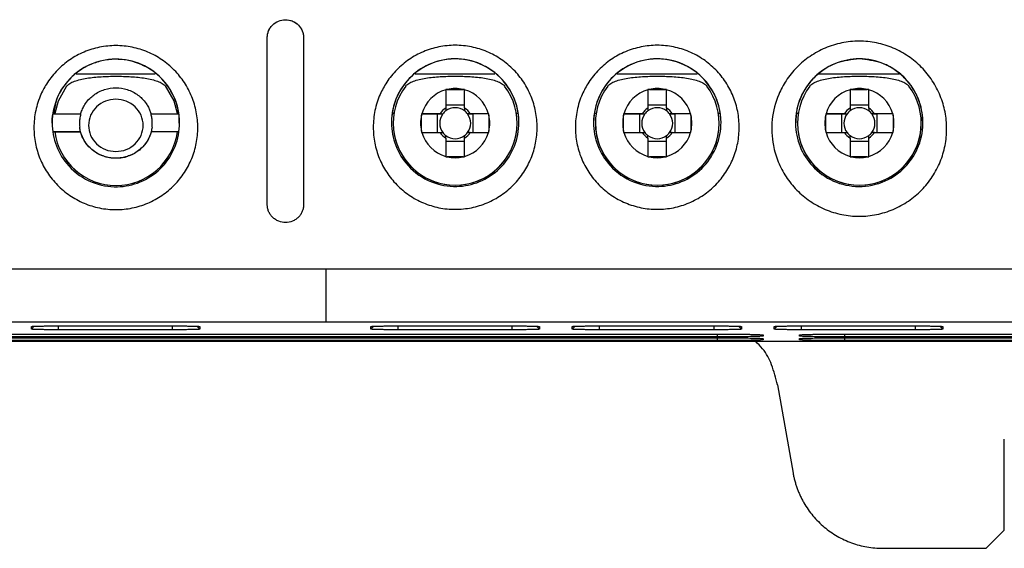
# Model space of a CAD drawing. Header units: millimetres. Extents: x -508 to 796, y -404 to 760.
# Tile 61 of 116: x 213 to 268, y 11 to 40. Entities that reach past the tile are written whole.
import ezdxf

# ---------------------------------------------------------------- set-up
doc = ezdxf.new("R2010")
doc.units = ezdxf.units.MM

msp = doc.modelspace()

# ---------------------------------------------------------------- linework, layer by layer
at = {"color": 7, "linetype": 'Continuous', "lineweight": 25}
for p, q in [((227.092, 29.416), (227.092, 38.581)), ((229.092, 38.581), (229.092, 29.416)), ((216.595, 36.602), (220.933, 36.602)), ((235.211, 36.602), (239.596, 36.602)), ((246.311, 36.602), (250.696, 36.602)), ((257.393, 36.602), (261.815, 36.602)), ((236.899, 35.717), (236.899, 34.713)), ((236.978, 35.737), (237.85, 35.737)), ((237.929, 34.713), (237.929, 35.717)), ((247.999, 35.717), (247.999, 34.713)), ((248.078, 35.737), (248.95, 35.737)), ((249.029, 34.713), (249.029, 35.717)), ((259.099, 35.717), (259.099, 34.713)), ((259.178, 35.737), (260.05, 35.737)), ((260.129, 34.713), (260.129, 35.717)), ((237.929, 34.866), (236.899, 34.866)), ((249.029, 34.866), (247.999, 34.866)), ((260.129, 34.866), (259.099, 34.866)), ((216.844, 34.377), (215.311, 34.377)), ((215.375, 34.431), (215.435, 34.431)), ((222.244, 34.377), (220.712, 34.377)), ((222.244, 34.377), (222.244, 33.893)), ((234.008, 34.431), (234.059, 34.431)), ((235.565, 34.403), (236.431, 34.397)), ((235.565, 33.452), (235.565, 34.324)), ((236.589, 34.403), (235.585, 34.403)), ((236.431, 34.397), (236.431, 33.373)), ((236.431, 34.397), (236.737, 34.397)), ((238.092, 34.397), (238.398, 34.397)), ((239.243, 34.403), (238.239, 34.403)), ((239.263, 34.403), (238.398, 34.397)), ((238.398, 33.373), (238.398, 34.397)), ((239.263, 34.324), (239.263, 33.452)), ((240.77, 34.431), (240.849, 34.431)), ((245.108, 34.431), (245.159, 34.431)), ((246.665, 34.403), (247.531, 34.397)), ((246.665, 33.452), (246.665, 34.324)), ((247.689, 34.403), (246.685, 34.403)), ((247.531, 34.397), (247.531, 33.373)), ((247.531, 34.397), (247.837, 34.397)), ((249.192, 34.397), (249.498, 34.397)), ((250.343, 34.403), (249.339, 34.403)), ((250.363, 34.403), (249.498, 34.397)), ((249.498, 33.373), (249.498, 34.397)), ((250.363, 34.324), (250.363, 33.452)), ((251.87, 34.431), (251.949, 34.431)), ((256.164, 34.431), (256.259, 34.431)), ((257.765, 34.403), (258.631, 34.397)), ((257.765, 33.452), (257.765, 34.324)), ((258.789, 34.403), (257.785, 34.403)), ((258.631, 34.397), (258.631, 33.373)), ((258.631, 34.397), (258.937, 34.397)), ((260.292, 34.397), (260.598, 34.397)), ((261.443, 34.403), (260.439, 34.403)), ((261.463, 34.403), (260.598, 34.397)), ((260.598, 33.373), (260.598, 34.397)), ((261.463, 34.324), (261.463, 33.452)), ((222.278, 33.893), (222.278, 33.897)), ((222.278, 33.89), (222.278, 33.89)), ((234.014, 33.883), (234.014, 33.879)), ((240.814, 33.879), (240.814, 33.883)), ((245.114, 33.883), (245.114, 33.879)), ((251.914, 33.879), (251.914, 33.883)), ((256.214, 33.883), (256.214, 33.879)), ((263.014, 33.879), (263.014, 33.883)), ((215.311, 33.41), (216.841, 33.41)), ((216.841, 33.407), (215.311, 33.407)), ((216.841, 33.407), (216.841, 33.41)), ((222.244, 33.41), (220.714, 33.41)), ((220.714, 33.41), (220.714, 33.407)), ((222.244, 33.407), (220.714, 33.407)), ((235.585, 33.373), (236.589, 33.373)), ((236.899, 33.063), (236.899, 32.059)), ((237.929, 32.059), (237.929, 33.063)), ((238.239, 33.373), (239.243, 33.373)), ((246.685, 33.373), (247.689, 33.373)), ((247.999, 33.063), (247.999, 32.059)), ((249.029, 32.059), (249.029, 33.063)), ((249.339, 33.373), (250.343, 33.373)), ((257.785, 33.373), (258.789, 33.373)), ((259.099, 33.063), (259.099, 32.059)), ((260.129, 32.059), (260.129, 33.063)), ((260.439, 33.373), (261.443, 33.373)), ((236.899, 32.899), (237.929, 32.899)), ((247.999, 32.899), (249.029, 32.899)), ((259.099, 32.899), (260.129, 32.899)), ((237.85, 32.039), (236.978, 32.039)), ((248.95, 32.039), (248.078, 32.039)), ((260.05, 32.039), (259.178, 32.039)), ((230.324, 25.871), (185.512, 25.871)), ((275.136, 25.871), (230.324, 25.871)), ((177.44, 22.979), (230.324, 22.979)), ((214.136, 22.571), (214.136, 22.718)), ((215.636, 22.75), (221.889, 22.75)), ((223.389, 22.718), (223.389, 22.571)), ((230.324, 22.979), (283.208, 22.979)), ((232.789, 22.571), (232.789, 22.718)), ((234.289, 22.75), (240.542, 22.75)), ((242.042, 22.718), (242.042, 22.571)), ((243.842, 22.571), (243.842, 22.718)), ((245.342, 22.75), (251.639, 22.75)), ((253.139, 22.718), (253.139, 22.571)), ((254.939, 22.571), (254.939, 22.718)), ((256.439, 22.75), (262.689, 22.75)), ((264.189, 22.718), (264.189, 22.571)), ((208.824, 22.304), (251.824, 22.304)), ((221.889, 22.539), (215.636, 22.539)), ((240.542, 22.539), (234.289, 22.539)), ((251.639, 22.539), (245.342, 22.539)), ((254.324, 22.251), (254.324, 22.198)), ((256.324, 22.198), (256.324, 22.251)), ((262.689, 22.539), (256.439, 22.539)), ((258.824, 22.304), (282.54, 22.304)), ((169.481, 21.909), (291.167, 21.909)), ((251.824, 22.144), (208.824, 22.144)), ((208.824, 22.101), (251.824, 22.101)), ((251.824, 21.941), (208.824, 21.941)), ((254.324, 22.048), (254.324, 21.995)), ((256.324, 21.995), (256.324, 22.048)), ((283.088, 22.144), (258.824, 22.144)), ((258.824, 22.101), (284.621, 22.101)), ((285.168, 21.941), (258.824, 21.941)), ((255.119, 19.51), (255.973, 14.667)), ((267.574, 11.535), (267.574, 16.535)), ((267.574, 11.535), (266.574, 10.535)), ((260.897, 10.535), (266.574, 10.535))]:
    msp.add_line(p, q, dxfattribs=at)
at = {"color": 250, "linetype": 'Continuous', "lineweight": 25}
for p, q in [((214.136, 22.571), (214.297, 22.732)), ((215.636, 22.539), (215.636, 22.75)), ((221.889, 22.539), (221.889, 22.75)), ((223.228, 22.732), (223.389, 22.571)), ((232.789, 22.571), (232.95, 22.732)), ((234.289, 22.539), (234.289, 22.75)), ((240.542, 22.539), (240.542, 22.75)), ((242.042, 22.571), (241.881, 22.732)), ((243.842, 22.571), (244.003, 22.732)), ((245.342, 22.539), (245.342, 22.75)), ((251.639, 22.539), (251.639, 22.75)), ((252.978, 22.732), (253.139, 22.571)), ((254.939, 22.571), (255.1, 22.732)), ((256.439, 22.539), (256.439, 22.75)), ((262.689, 22.539), (262.689, 22.75)), ((264.189, 22.571), (264.028, 22.732)), ((251.824, 22.144), (251.824, 22.304)), ((258.824, 22.144), (258.824, 22.304)), ((251.824, 21.941), (251.824, 22.101)), ((258.824, 21.941), (258.824, 22.101))]:
    msp.add_line(p, q, dxfattribs=at)
at = {"color": 7, "linetype": 'Continuous', "lineweight": 25, "flags": 128}
for points in [[(215.435, 34.431), (215.622, 35.106), (216.083, 35.927)], [(221.492, 35.927), (221.953, 35.106), (222.14, 34.431)]]:
    msp.add_lwpolyline(points, dxfattribs=at)
at = {"color": 7, "linetype": 'Continuous', "lineweight": 25}
for centre, radius, start, end in [((237.414, 33.91), 3.5, 359.9605, 180.0395), ((248.514, 33.91), 3.5, 359.9605, 180.0395), ((237.414, 33.883), 3.4, 143.0571, 36.9429), ((237.414, 33.888), 1.9, 105.7268, 164.2729), ((237.414, 33.888), 1.9, 76.7262, 103.2738), ((237.414, 33.888), 1.9, 15.7271, 74.2732), ((248.514, 33.883), 3.4, 143.0571, 36.9429), ((248.514, 33.888), 1.9, 105.7268, 164.2729), ((248.514, 33.888), 1.9, 76.7262, 103.2738), ((248.514, 33.888), 1.9, 15.7271, 74.2732), ((259.614, 33.883), 3.4, 143.0571, 36.9429), ((259.614, 33.888), 1.9, 105.7268, 164.2729), ((259.614, 33.888), 1.9, 76.7262, 103.2738), ((259.614, 33.888), 1.9, 15.7271, 74.2732), ((237.414, 33.888), 0.972, 121.9777, 148.022), ((237.414, 33.882), 0.851, 52.7591, 127.2409), ((237.414, 33.888), 0.972, 31.978, 58.0223), ((248.514, 33.888), 0.972, 121.9777, 148.022), ((248.514, 33.882), 0.851, 52.7591, 127.2409), ((248.514, 33.888), 0.972, 31.978, 58.0223), ((259.614, 33.888), 0.972, 121.9777, 148.022), ((259.614, 33.882), 0.851, 52.7591, 127.2409), ((259.614, 33.888), 0.972, 31.978, 58.0223), ((237.414, 33.888), 1.9, 166.7261, 193.2739), ((237.414, 33.882), 0.851, 142.7587, 217.2413), ((237.414, 33.882), 0.851, 127.241, 142.7587), ((237.414, 33.882), 0.851, 37.2413, 52.759), ((237.414, 33.882), 0.851, 322.7587, 37.2413), ((237.414, 33.888), 1.9, 346.7261, 13.2739), ((248.514, 33.888), 1.9, 166.7261, 193.2739), ((248.514, 33.882), 0.851, 142.7587, 217.2413), ((248.514, 33.882), 0.851, 127.241, 142.7587), ((248.514, 33.882), 0.851, 37.2413, 52.759), ((248.514, 33.882), 0.851, 322.7587, 37.2413), ((248.514, 33.888), 1.9, 346.7261, 13.2739), ((259.614, 33.888), 1.9, 166.7261, 193.2739), ((259.614, 33.882), 0.851, 142.7587, 217.2413), ((259.614, 33.882), 0.851, 127.241, 142.7587), ((259.614, 33.882), 0.851, 37.2413, 52.759), ((259.614, 33.882), 0.851, 322.7587, 37.2413), ((259.614, 33.888), 1.9, 346.7261, 13.2739), ((237.414, 33.879), 3.4, 180.0002, 359.9998), ((248.514, 33.879), 3.4, 180.0002, 359.9998), ((259.614, 33.879), 3.4, 180.0002, 359.9998), ((218.788, 33.862), 3.4, 187.6851, 352.3149), ((218.788, 33.866), 3.4, 187.7567, 352.2433), ((237.414, 33.888), 1.9, 195.7271, 254.2732), ((237.414, 33.888), 0.972, 211.978, 238.0223), ((237.414, 33.882), 0.851, 217.2413, 232.759), ((237.414, 33.882), 0.851, 232.7591, 307.2409), ((237.414, 33.888), 1.9, 285.7268, 344.2729), ((237.414, 33.888), 0.972, 301.9777, 328.022), ((237.414, 33.882), 0.851, 307.241, 322.7587), ((248.514, 33.888), 1.9, 195.7271, 254.2732), ((248.514, 33.888), 0.972, 211.978, 238.0223), ((248.514, 33.882), 0.851, 217.2413, 232.759), ((248.514, 33.882), 0.851, 232.7591, 307.2409), ((248.514, 33.888), 1.9, 285.7268, 344.2729), ((248.514, 33.888), 0.972, 301.9777, 328.022), ((248.514, 33.882), 0.851, 307.241, 322.7587), ((259.614, 33.888), 1.9, 195.7271, 254.2732), ((259.614, 33.888), 0.972, 211.978, 238.0223), ((259.614, 33.882), 0.851, 217.2413, 232.759), ((259.614, 33.882), 0.851, 232.7591, 307.2409), ((259.614, 33.888), 1.9, 285.7268, 344.2729), ((259.614, 33.888), 0.972, 301.9777, 328.022), ((259.614, 33.882), 0.851, 307.241, 322.7587), ((237.414, 33.888), 1.9, 256.7262, 283.2738), ((248.514, 33.888), 1.9, 256.7262, 283.2738), ((259.614, 33.888), 1.9, 256.7262, 283.2738)]:
    msp.add_arc(centre, radius, start, end, dxfattribs=at)
for points, knots in [([(227.092, 38.581), (227.093, 38.613), (227.095, 38.677), (227.109, 38.771), (227.132, 38.864), (227.175, 38.983), (227.249, 39.123), (227.372, 39.275), (227.527, 39.404), (227.762, 39.528), (228.087, 39.593), (228.414, 39.531), (228.652, 39.408), (228.808, 39.279), (228.933, 39.127), (229.023, 38.957), (229.082, 38.773), (229.089, 38.646), (229.092, 38.581)], [0, 0, 0, 0, 0.0313, 0.062316, 0.09333, 0.124627, 0.185584, 0.246518, 0.312298, 0.378169, 0.498373, 0.619265, 0.685351, 0.751712, 0.813039, 0.874763, 0.937294, 1, 1, 1, 1]), ([(227.092, 38.578), (227.092, 38.707), (227.118, 38.833), (227.217, 39.071), (227.29, 39.18), (227.473, 39.363), (227.585, 39.438), (227.827, 39.538), (227.96, 39.564), (228.223, 39.565), (228.356, 39.538), (228.599, 39.438), (228.709, 39.365), (228.988, 39.088), (229.092, 38.836), (229.092, 38.578)], [0, 0, 0, 0, 0.125, 0.125, 0.25, 0.25, 0.375, 0.375, 0.5, 0.5, 0.625, 0.625, 0.75, 0.75, 1, 1, 1, 1]), ([(214.664, 35.468), (214.764, 35.692), (215.022, 36.165), (215.547, 36.818), (216.23, 37.389), (217.017, 37.819), (217.879, 38.084), (218.778, 38.175), (219.677, 38.084), (220.538, 37.818), (221.325, 37.389), (222.008, 36.818), (222.563, 36.128), (222.972, 35.35), (223.221, 34.511), (223.306, 33.641), (223.222, 32.772), (222.972, 31.933), (222.563, 31.154), (222.009, 30.464), (221.325, 29.893), (220.538, 29.463), (219.677, 29.198), (218.778, 29.107), (217.879, 29.198), (217.017, 29.463), (216.23, 29.893), (215.546, 30.464), (214.992, 31.154), (214.583, 31.933), (214.334, 32.772), (214.247, 33.664), (214.344, 34.58), (214.537, 35.18), (214.664, 35.468)], [0, 0, 0, 0, 0.026279, 0.057521, 0.088773, 0.120021, 0.15127, 0.182516, 0.213752, 0.245004, 0.276243, 0.307491, 0.338734, 0.369984, 0.401238, 0.432501, 0.463757, 0.495009, 0.526263, 0.557513, 0.588768, 0.620014, 0.651258, 0.682501, 0.713756, 0.745007, 0.776254, 0.807519, 0.838767, 0.870017, 0.901266, 0.932515, 0.966267, 1, 1, 1, 1]), ([(233.293, 35.468), (233.394, 35.698), (233.654, 36.177), (234.183, 36.835), (234.867, 37.406), (235.654, 37.836), (236.515, 38.101), (237.414, 38.193), (238.313, 38.101), (239.174, 37.836), (239.962, 37.407), (240.645, 36.835), (241.2, 36.146), (241.609, 35.367), (241.858, 34.528), (241.942, 33.659), (241.858, 32.789), (241.609, 31.95), (241.2, 31.171), (240.646, 30.482), (239.962, 29.911), (239.175, 29.481), (238.314, 29.215), (237.414, 29.124), (236.515, 29.215), (235.654, 29.48), (234.867, 29.911), (234.183, 30.482), (233.628, 31.171), (233.22, 31.95), (232.971, 32.789), (232.884, 33.678), (232.979, 34.588), (233.168, 35.183), (233.293, 35.468)], [0, 0, 0, 0, 0.026957, 0.058199, 0.089451, 0.120699, 0.151948, 0.183194, 0.21443, 0.245681, 0.276921, 0.308169, 0.339412, 0.370662, 0.401916, 0.433178, 0.464435, 0.495686, 0.52694, 0.558191, 0.589445, 0.620691, 0.651935, 0.683178, 0.714433, 0.745685, 0.776932, 0.808196, 0.839444, 0.870694, 0.901943, 0.933192, 0.966604, 1, 1, 1, 1]), ([(244.393, 35.468), (244.494, 35.698), (244.754, 36.177), (245.283, 36.835), (245.967, 37.406), (246.754, 37.836), (247.615, 38.101), (248.514, 38.193), (249.413, 38.101), (250.274, 37.836), (251.062, 37.407), (251.745, 36.835), (252.3, 36.146), (252.709, 35.367), (252.958, 34.528), (253.042, 33.659), (252.958, 32.789), (252.709, 31.95), (252.3, 31.171), (251.746, 30.482), (251.062, 29.911), (250.275, 29.481), (249.414, 29.215), (248.514, 29.124), (247.615, 29.215), (246.754, 29.48), (245.967, 29.911), (245.283, 30.482), (244.728, 31.171), (244.32, 31.95), (244.071, 32.789), (243.984, 33.678), (244.079, 34.588), (244.268, 35.183), (244.393, 35.468)], [0, 0, 0, 0, 0.0269569, 0.0581987, 0.0894505, 0.120699, 0.1519483, 0.1831943, 0.2144297, 0.2456815, 0.2769212, 0.3081689, 0.3394118, 0.3706617, 0.4019159, 0.4331784, 0.4644349, 0.4956863, 0.5269404, 0.5581905, 0.5894452, 0.6206911, 0.6519353, 0.6831785, 0.7144334, 0.7456847, 0.7769316, 0.8081962, 0.8394437, 0.8706944, 0.9019434, 0.9331922, 0.9666038, 1, 1, 1, 1]), ([(255.187, 35.468), (255.298, 35.729), (255.581, 36.256), (256.156, 36.971), (256.886, 37.58), (257.725, 38.039), (258.645, 38.322), (259.604, 38.42), (260.564, 38.322), (261.484, 38.039), (262.324, 37.58), (263.053, 36.97), (263.645, 36.234), (264.081, 35.403), (264.348, 34.507), (264.437, 33.579), (264.347, 32.651), (264.081, 31.756), (263.645, 30.925), (263.053, 30.189), (262.323, 29.579), (261.483, 29.121), (260.564, 28.837), (259.604, 28.74), (258.644, 28.837), (257.725, 29.121), (256.885, 29.58), (256.155, 30.189), (255.563, 30.926), (255.2, 31.618), (254.994, 32.204), (254.806, 32.968), (254.756, 34.09), (254.999, 35.027), (255.187, 35.468)], [0, 0, 0, 0, 0.028555, 0.059805, 0.091064, 0.122302, 0.153547, 0.184796, 0.216047, 0.247306, 0.278559, 0.309823, 0.341078, 0.372339, 0.403595, 0.434851, 0.466111, 0.497365, 0.52862, 0.55987, 0.591121, 0.622366, 0.65363, 0.68488, 0.716139, 0.747395, 0.77865, 0.80991, 0.841159, 0.872412, 0.888029, 0.903701, 0.951826, 1, 1, 1, 1]), ([(221.01, 36.595), (221.138, 36.489), (221.571, 36.075), (222.147, 35.138), (222.368, 33.776), (222.048, 32.428), (221.277, 31.325), (220.162, 30.588), (218.819, 30.304), (217.377, 30.566), (216.171, 31.41), (215.436, 32.611), (215.278, 33.469), (215.278, 33.897), (215.278, 34.398), (215.482, 35.342), (216.303, 36.494), (217.49, 37.258), (218.939, 37.504), (220.178, 37.177), (220.809, 36.762), (221.01, 36.595)], [8.504071, 8.504071, 8.504071, 8.504071, 8.913591, 9.981458, 11.198463, 12.309599, 13.399152, 14.487968, 15.530636, 16.680255, 17.975158, 19.054099, 20.130234, 20.130234, 20.130234, 21.391593, 22.498961, 23.585738, 24.79234, 25.989653, 26.634305, 26.634305, 26.634305, 26.634305]), ([(222.21, 34.431), (222.2, 34.538), (222.171, 34.852), (221.889, 35.573), (221.274, 36.463), (220.175, 37.183), (219.1, 37.428), (218.18, 37.367), (217.47, 37.167), (216.803, 36.816), (216.061, 36.181), (215.489, 35.353), (215.403, 34.659), (215.375, 34.431)], [0, 0, 0, 0, 0.033303, 0.09746, 0.23641, 0.358126, 0.48657, 0.559072, 0.63263, 0.706531, 0.784644, 0.929171, 1, 1, 1, 1]), ([(239.666, 36.597), (239.786, 36.495), (240.212, 36.085), (240.784, 35.156), (241.005, 33.793), (240.684, 32.446), (239.914, 31.342), (238.798, 30.606), (237.456, 30.322), (236.013, 30.583), (234.808, 31.428), (234.073, 32.629), (233.914, 33.486), (233.914, 33.914), (233.914, 34.416), (234.119, 35.359), (234.939, 36.511), (236.126, 37.275), (237.576, 37.522), (238.823, 37.192), (239.459, 36.77), (239.666, 36.597)], [8.52426, 8.52426, 8.52426, 8.52426, 8.913591, 9.981458, 11.198463, 12.309599, 13.399152, 14.487968, 15.530636, 16.680255, 17.975158, 19.054099, 20.130234, 20.130234, 20.130234, 21.391593, 22.498961, 23.585738, 24.79234, 25.989653, 26.654495, 26.654495, 26.654495, 26.654495]), ([(250.766, 36.597), (250.886, 36.495), (251.312, 36.085), (251.884, 35.156), (252.105, 33.793), (251.784, 32.446), (251.014, 31.342), (249.898, 30.606), (248.556, 30.322), (247.113, 30.583), (245.908, 31.428), (245.173, 32.629), (245.014, 33.486), (245.014, 33.914), (245.014, 34.416), (245.219, 35.359), (246.039, 36.511), (247.226, 37.275), (248.676, 37.522), (249.923, 37.192), (250.559, 36.77), (250.766, 36.597)], [8.52426, 8.52426, 8.52426, 8.52426, 8.913591, 9.981458, 11.198463, 12.309599, 13.399152, 14.487968, 15.530636, 16.680255, 17.975158, 19.054099, 20.130234, 20.130234, 20.130234, 21.391593, 22.498961, 23.585738, 24.79234, 25.989653, 26.654495, 26.654495, 26.654495, 26.654495]), ([(261.437, 36.898), (261.69, 36.742), (262.281, 36.266), (262.915, 35.275), (263.186, 33.96), (262.967, 32.674), (262.277, 31.532), (261.196, 30.684), (259.79, 30.309), (258.309, 30.549), (257.122, 31.318), (256.346, 32.431), (256.014, 33.758), (256.223, 35.128), (256.99, 36.392), (258.173, 37.226), (259.156, 37.417), (259.604, 37.417), (260.077, 37.417), (260.723, 37.284), (261.292, 36.987), (261.437, 36.898)], [3.284422, 3.284422, 3.284422, 3.284422, 3.880485, 4.802772, 5.640794, 6.600896, 7.437641, 8.323634, 9.321031, 10.27118, 11.245664, 12.101058, 12.99262, 14.01078, 14.893483, 15.958713, 16.850503, 16.850503, 16.850503, 17.79252, 18.134924, 18.134924, 18.134924, 18.134924]), ([(259.604, 37.41), (259.19, 37.368), (258.536, 37.302), (257.737, 36.898), (257.173, 36.461), (256.689, 35.895), (256.361, 35.276), (256.143, 34.599), (256.127, 34.155), (256.118, 33.906)], [0, 0, 0, 0, 0.221464, 0.349372, 0.4782, 0.608497, 0.754353, 0.862114, 1, 1, 1, 1]), ([(263.091, 33.906), (263.083, 34.143), (263.067, 34.595), (262.851, 35.272), (262.516, 35.9), (262.037, 36.46), (261.471, 36.898), (260.673, 37.302), (260.019, 37.368), (259.604, 37.41)], [0, 0, 0, 0, 0.131261, 0.250037, 0.390708, 0.52181, 0.650541, 0.778541, 1, 1, 1, 1]), ([(216.083, 35.927), (216.121, 35.976), (216.177, 36.023), (216.321, 36.11), (216.409, 36.151), (216.603, 36.223), (216.712, 36.255), (216.942, 36.311), (217.062, 36.335), (217.313, 36.376), (217.444, 36.393), (217.707, 36.42), (217.84, 36.431), (218.242, 36.455), (218.516, 36.462), (219.063, 36.462), (219.334, 36.455), (219.871, 36.422), (220.14, 36.396), (220.641, 36.314), (220.877, 36.258), (221.167, 36.151), (221.255, 36.11), (221.398, 36.023), (221.454, 35.976), (221.492, 35.927)], [0, 0, 0, 0, 0.0625, 0.0625, 0.125, 0.125, 0.1875, 0.1875, 0.25, 0.25, 0.3125, 0.3125, 0.375, 0.375, 0.5, 0.5, 0.625, 0.625, 0.75, 0.75, 0.875, 0.875, 0.9375, 0.9375, 1, 1, 1, 1]), ([(234.697, 35.927), (234.734, 35.977), (234.79, 36.024), (234.934, 36.112), (235.022, 36.152), (235.218, 36.225), (235.327, 36.258), (235.558, 36.314), (235.679, 36.338), (235.931, 36.379), (236.063, 36.396), (236.328, 36.423), (236.461, 36.434), (236.866, 36.458), (237.142, 36.465), (237.691, 36.465), (237.964, 36.458), (238.505, 36.425), (238.775, 36.399), (239.153, 36.337), (239.276, 36.313), (239.506, 36.256), (239.613, 36.224), (239.807, 36.152), (239.895, 36.111), (240.038, 36.024), (240.094, 35.977), (240.132, 35.927)], [0, 0, 0, 0, 0.0625, 0.0625, 0.125, 0.125, 0.1875, 0.1875, 0.25, 0.25, 0.3125, 0.3125, 0.375, 0.375, 0.5, 0.5, 0.625, 0.625, 0.75, 0.75, 0.8125, 0.8125, 0.875, 0.875, 0.9375, 0.9375, 1, 1, 1, 1]), ([(245.797, 35.927), (245.834, 35.977), (245.89, 36.024), (246.034, 36.112), (246.122, 36.152), (246.318, 36.225), (246.427, 36.258), (246.658, 36.314), (246.779, 36.338), (247.031, 36.379), (247.163, 36.396), (247.428, 36.423), (247.561, 36.434), (247.966, 36.458), (248.242, 36.465), (248.791, 36.465), (249.064, 36.458), (249.605, 36.425), (249.875, 36.399), (250.253, 36.337), (250.376, 36.313), (250.606, 36.256), (250.713, 36.224), (250.907, 36.152), (250.995, 36.111), (251.138, 36.024), (251.194, 35.977), (251.232, 35.927)], [0, 0, 0, 0, 0.0625, 0.0625, 0.125, 0.125, 0.1875, 0.1875, 0.25, 0.25, 0.3125, 0.3125, 0.375, 0.375, 0.5, 0.5, 0.625, 0.625, 0.75, 0.75, 0.8125, 0.8125, 0.875, 0.875, 0.9375, 0.9375, 1, 1, 1, 1]), ([(256.897, 35.927), (256.934, 35.977), (256.99, 36.024), (257.134, 36.112), (257.222, 36.152), (257.418, 36.225), (257.527, 36.258), (257.758, 36.314), (257.879, 36.338), (258.131, 36.379), (258.263, 36.396), (258.528, 36.423), (258.661, 36.434), (259.066, 36.458), (259.342, 36.465), (259.891, 36.465), (260.164, 36.458), (260.705, 36.425), (260.975, 36.399), (261.353, 36.337), (261.476, 36.313), (261.706, 36.256), (261.813, 36.224), (262.007, 36.152), (262.095, 36.111), (262.238, 36.024), (262.294, 35.977), (262.332, 35.927)], [0, 0, 0, 0, 0.0625, 0.0625, 0.125, 0.125, 0.1875, 0.1875, 0.25, 0.25, 0.3125, 0.3125, 0.375, 0.375, 0.5, 0.5, 0.625, 0.625, 0.75, 0.75, 0.8125, 0.8125, 0.875, 0.875, 0.9375, 0.9375, 1, 1, 1, 1]), ([(216.841, 34.377), (216.852, 34.415), (216.875, 34.493), (216.919, 34.61), (216.972, 34.728), (217.036, 34.847), (217.15, 35.027), (217.321, 35.23), (217.654, 35.517), (218.134, 35.76), (218.778, 35.859), (219.422, 35.76), (219.902, 35.516), (220.235, 35.23), (220.425, 35.003), (220.564, 34.772), (220.655, 34.575), (220.695, 34.441), (220.714, 34.377)], [0, 0, 0, 0, 0.023146, 0.047433, 0.072698, 0.09877, 0.126296, 0.196279, 0.251797, 0.380057, 0.500025, 0.620236, 0.748244, 0.804211, 0.873699, 0.918599, 0.960682, 1, 1, 1, 1]), ([(218.778, 32.332), (218.583, 32.332), (218.387, 32.369), (218.026, 32.512), (217.859, 32.617), (217.581, 32.882), (217.469, 33.041), (217.317, 33.388), (217.278, 33.577), (217.278, 33.954), (217.317, 34.143), (217.47, 34.49), (217.582, 34.649), (217.998, 35.047), (218.388, 35.199), (219.168, 35.198), (219.557, 35.046), (219.974, 34.649), (220.086, 34.491), (220.238, 34.143), (220.278, 33.954), (220.278, 33.577), (220.238, 33.388), (220.086, 33.04), (219.974, 32.881), (219.696, 32.617), (219.53, 32.512), (219.168, 32.369), (218.973, 32.332), (218.778, 32.332)], [0, 0, 0, 0, 0.0625, 0.0625, 0.125, 0.125, 0.1875, 0.1875, 0.25, 0.25, 0.3125, 0.3125, 0.375, 0.375, 0.5, 0.5, 0.625, 0.625, 0.6875, 0.6875, 0.75, 0.75, 0.8125, 0.8125, 0.875, 0.875, 0.9375, 0.9375, 1, 1, 1, 1]), ([(216.844, 34.377), (216.833, 34.335), (216.811, 34.248), (216.79, 34.112), (216.778, 33.968), (216.777, 33.816), (216.787, 33.712), (216.792, 33.66)], [0, 0, 0, 0, 0.179842, 0.3698, 0.569844, 0.779926, 1, 1, 1, 1]), ([(220.763, 33.66), (220.768, 33.704), (220.777, 33.791), (220.779, 33.919), (220.772, 34.043), (220.758, 34.16), (220.739, 34.271), (220.72, 34.342), (220.712, 34.377)], [0, 0, 0, 0, 0.184754, 0.362297, 0.532637, 0.695739, 0.851543, 1, 1, 1, 1]), ([(218.778, 31.96), (218.731, 31.961), (218.637, 31.963), (218.496, 31.978), (218.355, 32.002), (218.215, 32.037), (218.013, 32.102), (217.752, 32.222), (217.463, 32.423), (217.208, 32.678), (217.042, 32.92), (216.928, 33.151), (216.842, 33.374), (216.81, 33.556), (216.792, 33.66)], [0, 0, 0, 0, 0.048633, 0.09794, 0.147756, 0.197908, 0.248213, 0.369387, 0.497149, 0.615591, 0.747763, 0.804066, 0.888742, 1, 1, 1, 1]), ([(216.841, 33.41), (216.831, 33.451), (216.81, 33.534), (216.798, 33.618), (216.792, 33.66)], [0, 0, 0, 0, 0.500124, 1, 1, 1, 1]), ([(220.763, 33.66), (220.756, 33.613), (220.743, 33.522), (220.712, 33.396), (220.677, 33.284), (220.641, 33.188), (220.605, 33.107), (220.573, 33.041), (220.494, 32.892), (220.347, 32.678), (220.092, 32.423), (219.803, 32.222), (219.513, 32.088), (219.248, 32.01), (219.014, 31.968), (218.856, 31.963), (218.778, 31.96)], [0, 0, 0, 0, 0.05073, 0.096889, 0.13823, 0.174567, 0.205767, 0.23174, 0.252428, 0.384616, 0.503003, 0.630778, 0.751926, 0.835532, 0.918496, 1, 1, 1, 1]), ([(220.763, 33.66), (220.757, 33.618), (220.745, 33.534), (220.724, 33.451), (220.714, 33.41)], [0, 0, 0, 0, 0.499876, 1, 1, 1, 1]), ([(218.778, 31.957), (218.738, 31.957), (218.658, 31.959), (218.539, 31.969), (218.421, 31.986), (218.304, 32.011), (218.126, 32.058), (217.893, 32.147), (217.612, 32.308), (217.352, 32.519), (217.152, 32.753), (217.008, 32.979), (216.908, 33.187), (216.864, 33.333), (216.841, 33.407)], [0, 0, 0, 0, 0.0454326, 0.0906685, 0.1358707, 0.1812029, 0.2268268, 0.3460029, 0.4651889, 0.5977621, 0.7305356, 0.8205251, 0.909921, 1, 1, 1, 1]), ([(220.714, 33.407), (220.701, 33.363), (220.676, 33.274), (220.626, 33.146), (220.567, 33.021), (220.498, 32.901), (220.384, 32.729), (220.203, 32.519), (219.944, 32.308), (219.662, 32.147), (219.404, 32.049), (219.174, 31.992), (218.977, 31.962), (218.844, 31.959), (218.778, 31.957)], [0, 0, 0, 0, 0.054153, 0.10791, 0.161546, 0.215335, 0.269551, 0.402119, 0.534887, 0.653876, 0.773247, 0.849006, 0.924337, 1, 1, 1, 1]), ([(229.092, 29.416), (229.091, 29.384), (229.09, 29.32), (229.075, 29.226), (229.052, 29.133), (229.009, 29.014), (228.936, 28.874), (228.813, 28.723), (228.658, 28.593), (228.423, 28.47), (228.097, 28.404), (227.77, 28.467), (227.533, 28.589), (227.376, 28.718), (227.251, 28.87), (227.162, 29.04), (227.103, 29.224), (227.096, 29.352), (227.092, 29.416)], [0, 0, 0, 0, 0.0313004, 0.0623155, 0.0933295, 0.1246265, 0.1855841, 0.2465178, 0.3122982, 0.3781688, 0.4983727, 0.6192655, 0.685351, 0.7517121, 0.8130391, 0.8747635, 0.9372945, 1, 1, 1, 1]), ([(214.136, 22.718), (214.137, 22.719), (214.139, 22.721), (214.153, 22.723), (214.176, 22.726), (214.208, 22.728), (214.27, 22.732), (214.382, 22.736), (214.57, 22.741), (214.798, 22.745), (215.031, 22.748), (215.247, 22.749), (215.44, 22.75), (215.571, 22.75), (215.636, 22.75)], [0, 0, 0, 0, 0.050258, 0.100081, 0.149784, 0.199686, 0.250101, 0.374776, 0.49987, 0.624611, 0.749648, 0.83316, 0.916132, 1, 1, 1, 1]), ([(221.889, 22.75), (221.929, 22.75), (222.007, 22.75), (222.124, 22.75), (222.238, 22.749), (222.351, 22.749), (222.517, 22.747), (222.726, 22.745), (222.954, 22.741), (223.143, 22.736), (223.268, 22.731), (223.342, 22.727), (223.382, 22.723), (223.387, 22.72), (223.389, 22.718)], [0, 0, 0, 0, 0.050329, 0.100198, 0.149911, 0.199779, 0.250104, 0.374898, 0.499881, 0.624691, 0.749652, 0.833311, 0.916266, 1, 1, 1, 1]), ([(232.789, 22.718), (232.79, 22.719), (232.792, 22.721), (232.806, 22.723), (232.829, 22.726), (232.861, 22.728), (232.923, 22.732), (233.035, 22.736), (233.223, 22.741), (233.451, 22.745), (233.684, 22.748), (233.9, 22.749), (234.093, 22.75), (234.224, 22.75), (234.289, 22.75)], [0, 0, 0, 0, 0.0502557, 0.100077, 0.14978, 0.1996831, 0.250101, 0.3747805, 0.4998701, 0.6246112, 0.7496476, 0.8331583, 0.9161305, 1, 1, 1, 1]), ([(240.542, 22.75), (240.582, 22.75), (240.66, 22.75), (240.777, 22.75), (240.891, 22.749), (241.004, 22.749), (241.17, 22.747), (241.379, 22.745), (241.607, 22.741), (241.796, 22.736), (241.921, 22.731), (241.995, 22.727), (242.035, 22.723), (242.04, 22.72), (242.042, 22.718)], [0, 0, 0, 0, 0.050331, 0.1002, 0.149914, 0.19978, 0.250104, 0.374897, 0.499881, 0.624692, 0.749652, 0.833311, 0.916265, 1, 1, 1, 1]), ([(243.842, 22.718), (243.843, 22.719), (243.845, 22.721), (243.859, 22.723), (243.882, 22.726), (243.914, 22.728), (243.976, 22.732), (244.088, 22.736), (244.276, 22.741), (244.504, 22.745), (244.737, 22.748), (244.953, 22.749), (245.146, 22.75), (245.277, 22.75), (245.342, 22.75)], [0, 0, 0, 0, 0.050258, 0.100081, 0.149784, 0.199686, 0.250101, 0.374777, 0.49987, 0.624611, 0.749648, 0.83316, 0.916132, 1, 1, 1, 1]), ([(251.639, 22.75), (251.679, 22.75), (251.757, 22.75), (251.874, 22.75), (251.988, 22.749), (252.101, 22.749), (252.267, 22.747), (252.476, 22.745), (252.704, 22.741), (252.893, 22.736), (253.018, 22.731), (253.092, 22.727), (253.132, 22.723), (253.137, 22.72), (253.139, 22.718)], [0, 0, 0, 0, 0.050332, 0.100202, 0.149916, 0.199781, 0.250104, 0.374896, 0.499881, 0.624695, 0.749652, 0.833308, 0.916262, 1, 1, 1, 1]), ([(254.939, 22.718), (254.94, 22.719), (254.942, 22.721), (254.956, 22.723), (254.979, 22.726), (255.011, 22.728), (255.073, 22.732), (255.185, 22.736), (255.373, 22.741), (255.601, 22.745), (255.834, 22.748), (256.05, 22.749), (256.243, 22.75), (256.374, 22.75), (256.439, 22.75)], [0, 0, 0, 0, 0.050252, 0.100072, 0.149775, 0.19968, 0.250101, 0.374782, 0.499871, 0.624605, 0.749647, 0.833174, 0.916147, 1, 1, 1, 1]), ([(262.689, 22.75), (262.729, 22.75), (262.807, 22.75), (262.924, 22.75), (263.038, 22.749), (263.151, 22.749), (263.317, 22.747), (263.526, 22.745), (263.754, 22.741), (263.943, 22.736), (264.068, 22.731), (264.142, 22.727), (264.182, 22.723), (264.187, 22.72), (264.189, 22.718)], [0, 0, 0, 0, 0.050325, 0.100191, 0.149905, 0.199774, 0.250104, 0.374912, 0.499881, 0.624686, 0.749651, 0.833318, 0.916273, 1, 1, 1, 1]), ([(215.636, 22.539), (215.597, 22.539), (215.518, 22.539), (215.401, 22.539), (215.285, 22.54), (215.172, 22.54), (215.006, 22.542), (214.796, 22.544), (214.568, 22.548), (214.38, 22.553), (214.256, 22.558), (214.183, 22.563), (214.143, 22.567), (214.139, 22.57), (214.136, 22.571)], [0, 0, 0, 0, 0.050248, 0.100064, 0.149766, 0.199673, 0.250098, 0.374789, 0.499865, 0.6246, 0.74964, 0.833189, 0.916165, 1, 1, 1, 1]), ([(223.389, 22.571), (223.388, 22.57), (223.387, 22.568), (223.372, 22.566), (223.35, 22.563), (223.318, 22.561), (223.257, 22.557), (223.146, 22.553), (222.959, 22.548), (222.731, 22.544), (222.498, 22.541), (222.28, 22.54), (222.086, 22.539), (221.955, 22.539), (221.889, 22.539)], [0, 0, 0, 0, 0.050317, 0.10018, 0.149894, 0.199766, 0.250102, 0.374914, 0.499875, 0.624687, 0.749644, 0.833308, 0.916265, 1, 1, 1, 1]), ([(234.289, 22.539), (234.25, 22.539), (234.171, 22.539), (234.054, 22.539), (233.938, 22.54), (233.825, 22.54), (233.659, 22.542), (233.449, 22.544), (233.221, 22.548), (233.033, 22.553), (232.909, 22.558), (232.836, 22.563), (232.796, 22.567), (232.792, 22.57), (232.789, 22.571)], [0, 0, 0, 0, 0.050249, 0.100067, 0.149769, 0.199675, 0.250098, 0.374788, 0.499865, 0.624601, 0.74964, 0.833189, 0.916164, 1, 1, 1, 1]), ([(242.042, 22.571), (242.041, 22.57), (242.04, 22.568), (242.025, 22.566), (242.003, 22.563), (241.971, 22.561), (241.91, 22.557), (241.799, 22.553), (241.612, 22.548), (241.384, 22.544), (241.151, 22.541), (240.933, 22.54), (240.739, 22.539), (240.608, 22.539), (240.542, 22.539)], [0, 0, 0, 0, 0.050313, 0.100174, 0.149888, 0.199762, 0.250102, 0.374919, 0.499875, 0.624687, 0.749644, 0.833306, 0.916263, 1, 1, 1, 1]), ([(245.342, 22.539), (245.303, 22.539), (245.224, 22.539), (245.107, 22.539), (244.991, 22.54), (244.878, 22.54), (244.712, 22.542), (244.502, 22.544), (244.274, 22.548), (244.086, 22.553), (243.962, 22.558), (243.889, 22.563), (243.849, 22.567), (243.845, 22.57), (243.842, 22.571)], [0, 0, 0, 0, 0.050246, 0.100063, 0.149765, 0.199672, 0.250099, 0.37479, 0.499865, 0.624597, 0.749639, 0.833193, 0.916169, 1, 1, 1, 1]), ([(253.139, 22.571), (253.138, 22.57), (253.137, 22.568), (253.122, 22.566), (253.1, 22.563), (253.068, 22.561), (253.007, 22.557), (252.896, 22.553), (252.709, 22.548), (252.481, 22.544), (252.248, 22.541), (252.03, 22.54), (251.836, 22.539), (251.705, 22.539), (251.639, 22.539)], [0, 0, 0, 0, 0.0503169, 0.1001798, 0.1498935, 0.1997661, 0.2501022, 0.3749145, 0.4998753, 0.6246866, 0.7496437, 0.8333075, 0.9162648, 1, 1, 1, 1]), ([(251.824, 22.304), (251.879, 22.304), (251.988, 22.304), (252.151, 22.304), (252.311, 22.303), (252.47, 22.302), (252.626, 22.301), (252.881, 22.299), (253.221, 22.296), (253.601, 22.289), (253.916, 22.281), (254.122, 22.273), (254.245, 22.265), (254.312, 22.258), (254.32, 22.253), (254.324, 22.251)], [0, 0, 0, 0, 0.041995, 0.083634, 0.125095, 0.166555, 0.208197, 0.250195, 0.375063, 0.500044, 0.624921, 0.749881, 0.833507, 0.91639, 1, 1, 1, 1]), ([(254.324, 22.198), (254.323, 22.196), (254.321, 22.194), (254.305, 22.191), (254.278, 22.187), (254.241, 22.184), (254.194, 22.18), (254.098, 22.175), (253.918, 22.168), (253.605, 22.16), (253.225, 22.153), (252.836, 22.148), (252.474, 22.146), (252.152, 22.144), (251.934, 22.144), (251.824, 22.144)], [0, 0, 0, 0, 0.041995, 0.083634, 0.125094, 0.166555, 0.208197, 0.250196, 0.375069, 0.500044, 0.62492, 0.74988, 0.833505, 0.916388, 1, 1, 1, 1]), ([(256.439, 22.539), (256.4, 22.539), (256.321, 22.539), (256.204, 22.539), (256.088, 22.54), (255.975, 22.54), (255.809, 22.542), (255.599, 22.544), (255.371, 22.548), (255.183, 22.553), (255.059, 22.558), (254.986, 22.563), (254.946, 22.567), (254.942, 22.57), (254.939, 22.571)], [0, 0, 0, 0, 0.050252, 0.10007, 0.149773, 0.199677, 0.250099, 0.374786, 0.499865, 0.624596, 0.74964, 0.833189, 0.916165, 1, 1, 1, 1]), ([(256.324, 22.251), (256.325, 22.252), (256.327, 22.255), (256.344, 22.258), (256.37, 22.261), (256.407, 22.265), (256.455, 22.268), (256.552, 22.274), (256.732, 22.281), (257.047, 22.289), (257.427, 22.296), (257.815, 22.3), (258.176, 22.303), (258.497, 22.304), (258.715, 22.304), (258.824, 22.304)], [0, 0, 0, 0, 0.041959, 0.083571, 0.125018, 0.166483, 0.208148, 0.250195, 0.375005, 0.500041, 0.624854, 0.749879, 0.833427, 0.916321, 1, 1, 1, 1]), ([(258.824, 22.144), (258.769, 22.144), (258.66, 22.144), (258.496, 22.144), (258.335, 22.145), (258.176, 22.146), (258.019, 22.147), (257.764, 22.149), (257.424, 22.153), (257.044, 22.16), (256.73, 22.168), (256.525, 22.176), (256.402, 22.184), (256.336, 22.191), (256.328, 22.195), (256.324, 22.198)], [0, 0, 0, 0, 0.04196, 0.083573, 0.12502, 0.166484, 0.208149, 0.250195, 0.375003, 0.500041, 0.62485, 0.749878, 0.833433, 0.916328, 1, 1, 1, 1]), ([(264.189, 22.571), (264.188, 22.57), (264.187, 22.568), (264.172, 22.566), (264.15, 22.563), (264.118, 22.561), (264.057, 22.557), (263.946, 22.553), (263.759, 22.548), (263.531, 22.544), (263.298, 22.541), (263.08, 22.54), (262.886, 22.539), (262.755, 22.539), (262.689, 22.539)], [0, 0, 0, 0, 0.0503207, 0.1001854, 0.1498991, 0.1997697, 0.2501021, 0.3749125, 0.4998746, 0.6246924, 0.7496443, 0.8332917, 0.9162483, 1, 1, 1, 1]), ([(251.824, 22.101), (251.879, 22.101), (251.988, 22.101), (252.151, 22.101), (252.311, 22.1), (252.47, 22.1), (252.626, 22.099), (252.881, 22.097), (253.221, 22.093), (253.601, 22.086), (253.916, 22.078), (254.122, 22.07), (254.245, 22.062), (254.312, 22.055), (254.32, 22.05), (254.324, 22.048)], [0, 0, 0, 0, 0.041996, 0.083636, 0.125096, 0.166557, 0.208198, 0.250195, 0.375068, 0.500044, 0.624917, 0.749881, 0.833506, 0.91639, 1, 1, 1, 1]), ([(254.324, 21.995), (254.323, 21.994), (254.321, 21.991), (254.305, 21.988), (254.278, 21.984), (254.241, 21.981), (254.194, 21.978), (254.098, 21.972), (253.918, 21.965), (253.605, 21.957), (253.225, 21.95), (252.836, 21.945), (252.474, 21.943), (252.152, 21.941), (251.934, 21.941), (251.824, 21.941)], [0, 0, 0, 0, 0.041993, 0.083631, 0.125091, 0.166553, 0.208195, 0.250196, 0.375067, 0.500044, 0.624924, 0.74988, 0.833504, 0.916388, 1, 1, 1, 1]), ([(255.119, 19.51), (255.024, 19.882), (254.846, 20.58), (254.423, 21.41), (254.043, 21.776), (253.905, 21.909)], [0, 0, 0, 0, 0.422312, 0.790277, 1, 1, 1, 1]), ([(256.324, 22.048), (256.325, 22.049), (256.327, 22.052), (256.344, 22.055), (256.37, 22.059), (256.407, 22.062), (256.455, 22.065), (256.552, 22.071), (256.732, 22.078), (257.047, 22.086), (257.427, 22.093), (257.815, 22.097), (258.176, 22.1), (258.497, 22.101), (258.715, 22.101), (258.824, 22.101)], [0, 0, 0, 0, 0.04196, 0.083573, 0.12502, 0.166485, 0.20815, 0.250195, 0.375001, 0.500042, 0.624857, 0.749879, 0.83343, 0.916324, 1, 1, 1, 1]), ([(258.824, 21.941), (258.769, 21.941), (258.66, 21.941), (258.496, 21.942), (258.335, 21.942), (258.176, 21.943), (258.019, 21.944), (257.764, 21.946), (257.424, 21.95), (257.044, 21.957), (256.73, 21.965), (256.525, 21.973), (256.402, 21.981), (256.336, 21.988), (256.328, 21.992), (256.324, 21.995)], [0, 0, 0, 0, 0.041956, 0.083567, 0.125013, 0.166478, 0.208145, 0.250195, 0.375007, 0.50004, 0.624849, 0.749878, 0.833429, 0.916324, 1, 1, 1, 1]), ([(255.973, 14.667), (255.987, 14.595), (256.014, 14.452), (256.066, 14.239), (256.127, 14.03), (256.197, 13.825), (256.276, 13.622), (256.363, 13.423), (256.46, 13.227), (256.67, 12.844), (257.047, 12.304), (257.667, 11.686), (258.384, 11.182), (259.047, 10.875), (259.602, 10.699), (260.027, 10.605), (260.46, 10.546), (260.751, 10.539), (260.897, 10.535)], [0, 0, 0, 0, 0.031489, 0.062796, 0.09398, 0.125101, 0.15622, 0.187397, 0.218691, 0.250163, 0.375056, 0.500029, 0.624922, 0.749895, 0.812617, 0.874888, 0.937189, 1, 1, 1, 1])]:
    msp.add_open_spline(points, degree=3, knots=knots, dxfattribs=at)
for points in [[(236.978, 35.737), (236.952, 35.737), (236.925, 35.737), (236.899, 35.737)], [(236.899, 35.717), (236.899, 35.724), (236.899, 35.73), (236.899, 35.737)], [(237.929, 35.737), (237.903, 35.737), (237.877, 35.737), (237.85, 35.737)], [(237.929, 35.737), (237.929, 35.73), (237.929, 35.724), (237.929, 35.717)], [(248.078, 35.737), (248.052, 35.737), (248.025, 35.737), (247.999, 35.737)], [(247.999, 35.717), (247.999, 35.724), (247.999, 35.73), (247.999, 35.737)], [(249.029, 35.737), (249.003, 35.737), (248.977, 35.737), (248.95, 35.737)], [(249.029, 35.737), (249.029, 35.73), (249.029, 35.724), (249.029, 35.717)], [(259.178, 35.737), (259.152, 35.737), (259.125, 35.737), (259.099, 35.737)], [(259.099, 35.717), (259.099, 35.724), (259.099, 35.73), (259.099, 35.737)], [(260.129, 35.737), (260.103, 35.737), (260.077, 35.737), (260.05, 35.737)], [(260.129, 35.737), (260.129, 35.73), (260.129, 35.724), (260.129, 35.717)], [(236.899, 34.713), (236.899, 34.663), (236.899, 34.613), (236.899, 34.56)], [(237.929, 34.713), (237.929, 34.663), (237.929, 34.613), (237.929, 34.56)], [(247.999, 34.713), (247.999, 34.663), (247.999, 34.613), (247.999, 34.56)], [(249.029, 34.713), (249.029, 34.663), (249.029, 34.613), (249.029, 34.56)], [(259.099, 34.713), (259.099, 34.663), (259.099, 34.613), (259.099, 34.56)], [(260.129, 34.713), (260.129, 34.663), (260.129, 34.613), (260.129, 34.56)], [(215.278, 33.893), (215.278, 34.055), (215.289, 34.217), (215.311, 34.377)], [(216.841, 34.377), (216.841, 34.377), (216.842, 34.377), (216.844, 34.377)], [(220.712, 34.377), (220.713, 34.377), (220.714, 34.377), (220.714, 34.377)], [(235.565, 34.403), (235.572, 34.403), (235.579, 34.403), (235.585, 34.403)], [(235.565, 34.403), (235.565, 34.377), (235.565, 34.35), (235.565, 34.324)], [(236.589, 34.403), (236.637, 34.401), (236.686, 34.399), (236.737, 34.397)], [(238.239, 34.403), (238.191, 34.401), (238.143, 34.399), (238.092, 34.397)], [(239.243, 34.403), (239.25, 34.403), (239.257, 34.403), (239.263, 34.403)], [(239.263, 34.324), (239.263, 34.35), (239.263, 34.377), (239.263, 34.403)], [(246.665, 34.403), (246.672, 34.403), (246.679, 34.403), (246.685, 34.403)], [(246.665, 34.403), (246.665, 34.377), (246.665, 34.35), (246.665, 34.324)], [(247.689, 34.403), (247.737, 34.401), (247.786, 34.399), (247.837, 34.397)], [(249.339, 34.403), (249.291, 34.401), (249.243, 34.399), (249.192, 34.397)], [(250.343, 34.403), (250.35, 34.403), (250.357, 34.403), (250.363, 34.403)], [(250.363, 34.324), (250.363, 34.35), (250.363, 34.377), (250.363, 34.403)], [(257.765, 34.403), (257.772, 34.403), (257.779, 34.403), (257.785, 34.403)], [(257.765, 34.403), (257.765, 34.377), (257.765, 34.35), (257.765, 34.324)], [(258.789, 34.403), (258.837, 34.401), (258.886, 34.399), (258.937, 34.397)], [(260.439, 34.403), (260.391, 34.401), (260.343, 34.399), (260.292, 34.397)], [(261.443, 34.403), (261.45, 34.403), (261.457, 34.403), (261.463, 34.403)], [(261.463, 34.324), (261.463, 34.35), (261.463, 34.377), (261.463, 34.403)], [(235.565, 33.452), (235.565, 33.425), (235.565, 33.399), (235.565, 33.373)], [(235.585, 33.373), (235.579, 33.373), (235.572, 33.373), (235.565, 33.373)], [(236.589, 33.373), (236.637, 33.371), (236.686, 33.369), (236.737, 33.367)], [(236.899, 33.063), (236.899, 33.109), (236.899, 33.156), (236.899, 33.205)], [(237.929, 33.063), (237.929, 33.109), (237.929, 33.156), (237.929, 33.205)], [(238.239, 33.373), (238.191, 33.371), (238.143, 33.369), (238.092, 33.367)], [(239.263, 33.373), (239.257, 33.373), (239.25, 33.373), (239.243, 33.373)], [(239.263, 33.373), (239.263, 33.399), (239.263, 33.425), (239.263, 33.452)], [(246.665, 33.452), (246.665, 33.425), (246.665, 33.399), (246.665, 33.373)], [(246.685, 33.373), (246.679, 33.373), (246.672, 33.373), (246.665, 33.373)], [(247.689, 33.373), (247.737, 33.371), (247.786, 33.369), (247.837, 33.367)], [(247.999, 33.063), (247.999, 33.109), (247.999, 33.156), (247.999, 33.205)], [(249.029, 33.063), (249.029, 33.109), (249.029, 33.156), (249.029, 33.205)], [(249.339, 33.373), (249.291, 33.371), (249.243, 33.369), (249.192, 33.367)], [(250.363, 33.373), (250.357, 33.373), (250.35, 33.373), (250.343, 33.373)], [(250.363, 33.373), (250.363, 33.399), (250.363, 33.425), (250.363, 33.452)], [(257.765, 33.452), (257.765, 33.425), (257.765, 33.399), (257.765, 33.373)], [(257.785, 33.373), (257.779, 33.373), (257.772, 33.373), (257.765, 33.373)], [(258.789, 33.373), (258.837, 33.371), (258.886, 33.369), (258.937, 33.367)], [(259.099, 33.063), (259.099, 33.109), (259.099, 33.156), (259.099, 33.205)], [(260.129, 33.063), (260.129, 33.109), (260.129, 33.156), (260.129, 33.205)], [(260.439, 33.373), (260.391, 33.371), (260.343, 33.369), (260.292, 33.367)], [(261.463, 33.373), (261.457, 33.373), (261.45, 33.373), (261.443, 33.373)], [(261.463, 33.373), (261.463, 33.399), (261.463, 33.425), (261.463, 33.452)], [(219.224, 32.021), (219.25, 32.021), (219.276, 32.021), (219.303, 32.021)], [(236.899, 32.039), (236.899, 32.046), (236.899, 32.052), (236.899, 32.059)], [(236.899, 32.039), (236.925, 32.039), (236.952, 32.039), (236.978, 32.039)], [(237.85, 32.039), (237.877, 32.039), (237.903, 32.039), (237.929, 32.039)], [(237.929, 32.059), (237.929, 32.052), (237.929, 32.046), (237.929, 32.039)], [(247.999, 32.039), (247.999, 32.046), (247.999, 32.052), (247.999, 32.059)], [(247.999, 32.039), (248.025, 32.039), (248.052, 32.039), (248.078, 32.039)], [(248.95, 32.039), (248.977, 32.039), (249.003, 32.039), (249.029, 32.039)], [(249.029, 32.059), (249.029, 32.052), (249.029, 32.046), (249.029, 32.039)], [(259.099, 32.039), (259.099, 32.046), (259.099, 32.052), (259.099, 32.059)], [(259.099, 32.039), (259.125, 32.039), (259.152, 32.039), (259.178, 32.039)], [(260.05, 32.039), (260.077, 32.039), (260.103, 32.039), (260.129, 32.039)], [(260.129, 32.059), (260.129, 32.052), (260.129, 32.046), (260.129, 32.039)], [(230.324, 22.979), (230.324, 23.943), (230.324, 24.907), (230.324, 25.871)]]:
    msp.add_open_spline(points, degree=3, dxfattribs=at)

doc.saveas('drawing.dxf')
